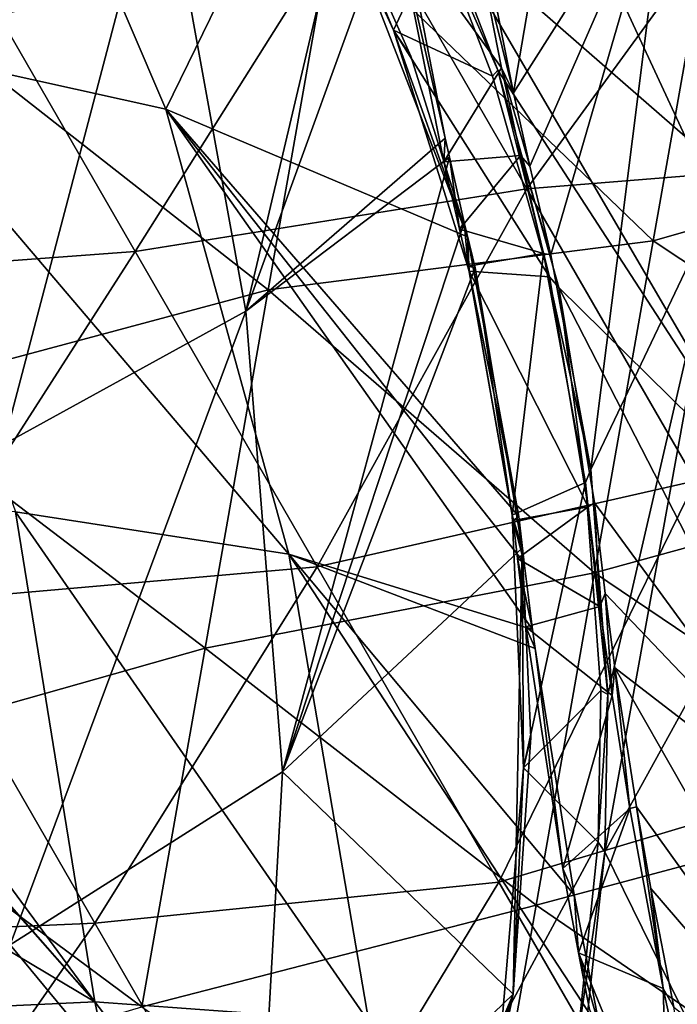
# Model space of a CAD drawing. Extents: x -65 to 803, y -691 to 80.
# Tile 206 of 256: x 695 to 711, y -569 to -546. Entities that reach past the tile are written whole.
import ezdxf

# ---------------------------------------------------------------- set-up
doc = ezdxf.new("R2010")
doc.units = 0
doc.header["$LTSCALE"] = 101.851852
for name, color, linetype in [('20', 7, 'CONTINUOUS'), ('31', 7, 'CONTINUOUS'), ('32', 7, 'CONTINUOUS'), ('37', 7, 'CONTINUOUS'), ('38', 7, 'CONTINUOUS'), ('39', 7, 'CONTINUOUS'), ('45', 7, 'CONTINUOUS'), ('61', 7, 'CONTINUOUS'), ('72', 7, 'CONTINUOUS'), ('73', 7, 'CONTINUOUS'), ('78', 7, 'CONTINUOUS'), ('79', 7, 'CONTINUOUS'), ('80', 7, 'CONTINUOUS'), ('86', 7, 'CONTINUOUS')]:
    doc.layers.add(name, color=color, linetype=linetype)

msp = doc.modelspace()

# ---------------------------------------------------------------- linework, layer by layer
at = {"layer": '20', "color": 7, "linetype": 'CONTINUOUS'}
for points in [[(706.242, -544.326, -13.323), (709.365, -533.198, -10.343), (706.9, -547.63, -11.121), (706.242, -544.326, -13.323)], [(706.9, -547.63, -11.121), (709.365, -533.198, -10.343), (710.632, -541.752, -5.112), (706.9, -547.63, -11.121)], [(710.632, -541.752, -5.112), (712.829, -535.314, 1.272), (711.973, -549.903, 0.458), (710.632, -541.752, -5.112)], [(703.6, -539.601, -18.742), (700.477, -552.869, -17.984), (698.447, -541.68, -24.03), (703.6, -539.601, -18.742)], [(704.115, -542.854, -17.026), (700.477, -552.869, -17.984), (703.6, -539.601, -18.742), (704.115, -542.854, -17.026)], [(698.447, -541.68, -24.03), (694.664, -556.065, -22.242), (692.434, -544.377, -28.242), (698.447, -541.68, -24.03)], [(700.477, -552.869, -17.984), (694.664, -556.065, -22.242), (698.447, -541.68, -24.03), (700.477, -552.869, -17.984)], [(706.9, -547.63, -11.121), (710.632, -541.752, -5.112), (707.286, -549.39, -9.839), (706.9, -547.63, -11.121)], [(707.286, -549.39, -9.839), (710.632, -541.752, -5.112), (707.788, -551.518, -8.173), (707.286, -549.39, -9.839)], [(707.788, -551.518, -8.173), (710.632, -541.752, -5.112), (708.755, -556.661, -4.346), (707.788, -551.518, -8.173)], [(708.755, -556.661, -4.346), (710.632, -541.752, -5.112), (711.973, -549.903, 0.458), (708.755, -556.661, -4.346)], [(705.257, -548.722, -13.377), (700.477, -552.869, -17.984), (704.115, -542.854, -17.026), (705.257, -548.722, -13.377)], [(705.357, -549.176, -13.061), (700.477, -552.869, -17.984), (705.257, -548.722, -13.377), (705.357, -549.176, -13.061)], [(705.357, -549.176, -13.061), (701.355, -563.908, -11.888), (700.477, -552.869, -17.984), (705.357, -549.176, -13.061)], [(705.715, -550.74, -11.933), (701.355, -563.908, -11.888), (705.357, -549.176, -13.061), (705.715, -550.74, -11.933)], [(708.755, -556.661, -4.346), (711.973, -549.903, 0.458), (709.162, -562.053, -1.073), (708.755, -556.661, -4.346)], [(709.162, -562.053, -1.073), (711.973, -549.903, 0.458), (709.087, -565.829, 0.834), (709.162, -562.053, -1.073)], [(709.087, -565.829, 0.834), (711.973, -549.903, 0.458), (712.837, -559.03, 5.744), (709.087, -565.829, 0.834)], [(705.977, -551.829, -11.109), (701.355, -563.908, -11.888), (705.715, -550.74, -11.933), (705.977, -551.829, -11.109)], [(707.107, -558.55, -6.45), (701.355, -563.908, -11.888), (705.977, -551.829, -11.109), (707.107, -558.55, -6.45)], [(700.477, -552.869, -17.984), (694.823, -568.058, -16.212), (694.664, -556.065, -22.242), (700.477, -552.869, -17.984)], [(701.355, -563.908, -11.888), (694.823, -568.058, -16.212), (700.477, -552.869, -17.984), (701.355, -563.908, -11.888)], [(707.107, -558.55, -6.45), (706.886, -569.24, -0.98), (701.355, -563.908, -11.888), (707.107, -558.55, -6.45)], [(707.312, -563.089, -3.869), (706.886, -569.24, -0.98), (707.107, -558.55, -6.45), (707.312, -563.089, -3.869)], [(709.087, -565.829, 0.834), (712.837, -559.03, 5.744), (711.784, -571.307, 10.185), (709.087, -565.829, 0.834)], [(701.355, -563.908, -11.888), (700.72, -575.191, -5.586), (694.823, -568.058, -16.212), (701.355, -563.908, -11.888)], [(706.886, -569.24, -0.98), (700.72, -575.191, -5.586), (701.355, -563.908, -11.888), (706.886, -569.24, -0.98)], [(708.588, -570.472, 2.838), (709.087, -565.829, 0.834), (711.784, -571.307, 10.185), (708.588, -570.472, 2.838)], [(700.72, -575.191, -5.586), (693.882, -579.703, -9.237), (694.823, -568.058, -16.212), (700.72, -575.191, -5.586)], [(706.886, -569.24, -0.98), (702.909, -582.757, 3.803), (700.72, -575.191, -5.586), (706.886, -569.24, -0.98)], [(705.541, -575.705, 1.502), (702.909, -582.757, 3.803), (706.886, -569.24, -0.98), (705.541, -575.705, 1.502)]]:
    msp.add_3dface(points, dxfattribs=at)
at = {"layer": '31', "color": 7, "linetype": 'CONTINUOUS'}
for points in [[(707.788, -551.518, -8.173), (708.755, -556.661, -4.346), (707.616, -551.483, -8.078), (707.788, -551.518, -8.173)], [(707.616, -551.483, -8.078), (708.755, -556.661, -4.346), (708.627, -556.977, -4.017), (707.616, -551.483, -8.078)], [(708.755, -556.661, -4.346), (709.162, -562.053, -1.073), (708.627, -556.977, -4.017), (708.755, -556.661, -4.346)], [(708.627, -556.977, -4.017), (709.162, -562.053, -1.073), (708.988, -561.964, -1.006), (708.627, -556.977, -4.017)], [(708.988, -561.964, -1.006), (709.162, -562.053, -1.073), (708.927, -565.595, 0.837), (708.988, -561.964, -1.006)], [(709.162, -562.053, -1.073), (709.087, -565.829, 0.834), (708.927, -565.595, 0.837), (709.162, -562.053, -1.073)], [(708.927, -565.595, 0.837), (709.087, -565.829, 0.834), (708.43, -570.355, 2.906), (708.927, -565.595, 0.837)], [(709.087, -565.829, 0.834), (708.588, -570.472, 2.838), (708.43, -570.355, 2.906), (709.087, -565.829, 0.834)]]:
    msp.add_3dface(points, dxfattribs=at)
at = {"layer": '32', "color": 7, "linetype": 'CONTINUOUS'}
for points in [[(706.242, -544.326, -13.323), (706.9, -547.63, -11.121), (706.084, -544.344, -13.188), (706.242, -544.326, -13.323)], [(706.084, -544.344, -13.188), (706.9, -547.63, -11.121), (706.612, -547.034, -11.415), (706.084, -544.344, -13.188)], [(706.9, -547.63, -11.121), (707.286, -549.39, -9.839), (706.612, -547.034, -11.415), (706.9, -547.63, -11.121)], [(706.612, -547.034, -11.415), (707.286, -549.39, -9.839), (707.066, -549.138, -9.904), (706.612, -547.034, -11.415)], [(707.286, -549.39, -9.839), (707.788, -551.518, -8.173), (707.066, -549.138, -9.904), (707.286, -549.39, -9.839)], [(707.788, -551.518, -8.173), (707.616, -551.483, -8.078), (707.066, -549.138, -9.904), (707.788, -551.518, -8.173)]]:
    msp.add_3dface(points, dxfattribs=at)
at = {"layer": '37', "color": 7, "linetype": 'CONTINUOUS'}
for points in [[(705.257, -548.722, -13.377), (704.115, -542.854, -17.026), (704.08, -543.54, -16.504), (705.257, -548.722, -13.377)], [(705.228, -549.29, -12.845), (705.257, -548.722, -13.377), (704.08, -543.54, -16.504), (705.228, -549.29, -12.845)], [(705.357, -549.176, -13.061), (705.257, -548.722, -13.377), (705.228, -549.29, -12.845), (705.357, -549.176, -13.061)], [(705.597, -550.9, -11.679), (705.357, -549.176, -13.061), (705.228, -549.29, -12.845), (705.597, -550.9, -11.679)], [(705.715, -550.74, -11.933), (705.357, -549.176, -13.061), (705.597, -550.9, -11.679), (705.715, -550.74, -11.933)], [(705.812, -551.789, -11.004), (705.715, -550.74, -11.933), (705.597, -550.9, -11.679), (705.812, -551.789, -11.004)], [(705.977, -551.829, -11.109), (705.715, -550.74, -11.933), (705.812, -551.789, -11.004), (705.977, -551.829, -11.109)]]:
    msp.add_3dface(points, dxfattribs=at)
at = {"layer": '38', "color": 7, "linetype": 'CONTINUOUS'}
for points in [[(705.977, -551.829, -11.109), (705.812, -551.789, -11.004), (706.865, -557.761, -6.812), (705.977, -551.829, -11.109)], [(707.107, -558.55, -6.45), (705.977, -551.829, -11.109), (706.865, -557.761, -6.812), (707.107, -558.55, -6.45)], [(707.136, -563.812, -3.371), (707.107, -558.55, -6.45), (706.865, -557.761, -6.812), (707.136, -563.812, -3.371)], [(707.312, -563.089, -3.869), (707.107, -558.55, -6.45), (707.136, -563.812, -3.371), (707.312, -563.089, -3.869)], [(706.886, -569.24, -0.98), (707.312, -563.089, -3.869), (707.136, -563.812, -3.371), (706.886, -569.24, -0.98)], [(706.627, -569.861, -0.596), (706.886, -569.24, -0.98), (707.136, -563.812, -3.371), (706.627, -569.861, -0.596)], [(705.541, -575.705, 1.502), (706.886, -569.24, -0.98), (706.627, -569.861, -0.596), (705.541, -575.705, 1.502)]]:
    msp.add_3dface(points, dxfattribs=at)
at = {"layer": '39', "color": 7, "linetype": 'CONTINUOUS'}
for points in [[(706.084, -544.344, -13.188), (706.612, -547.034, -11.415), (704.08, -543.54, -16.504), (706.084, -544.344, -13.188)], [(706.612, -547.034, -11.415), (705.228, -549.29, -12.845), (704.08, -543.54, -16.504), (706.612, -547.034, -11.415)], [(706.612, -547.034, -11.415), (707.066, -549.138, -9.904), (705.228, -549.29, -12.845), (706.612, -547.034, -11.415)], [(707.066, -549.138, -9.904), (705.597, -550.9, -11.679), (705.228, -549.29, -12.845), (707.066, -549.138, -9.904)], [(707.066, -549.138, -9.904), (707.616, -551.483, -8.078), (705.597, -550.9, -11.679), (707.066, -549.138, -9.904)], [(707.616, -551.483, -8.078), (705.812, -551.789, -11.004), (705.597, -550.9, -11.679), (707.616, -551.483, -8.078)], [(705.812, -551.789, -11.004), (707.616, -551.483, -8.078), (706.865, -557.761, -6.812), (705.812, -551.789, -11.004)], [(707.616, -551.483, -8.078), (708.627, -556.977, -4.017), (706.865, -557.761, -6.812), (707.616, -551.483, -8.078)], [(708.627, -556.977, -4.017), (707.136, -563.812, -3.371), (706.865, -557.761, -6.812), (708.627, -556.977, -4.017)], [(708.627, -556.977, -4.017), (708.988, -561.964, -1.006), (707.136, -563.812, -3.371), (708.627, -556.977, -4.017)], [(708.988, -561.964, -1.006), (708.927, -565.595, 0.837), (707.136, -563.812, -3.371), (708.988, -561.964, -1.006)], [(708.927, -565.595, 0.837), (706.627, -569.861, -0.596), (707.136, -563.812, -3.371), (708.927, -565.595, 0.837)], [(708.927, -565.595, 0.837), (708.43, -570.355, 2.906), (706.627, -569.861, -0.596), (708.927, -565.595, 0.837)]]:
    msp.add_3dface(points, dxfattribs=at)
at = {"layer": '45', "color": 7, "linetype": 'CONTINUOUS'}
for points in [[(694.623, -537.405, 52.2), (693.082, -546.146, 52.2), (702.529, -543.76, 52.2), (694.623, -537.405, 52.2)], [(711.651, -543.219, 52.2), (702.529, -543.76, 52.2), (710.247, -551.181, 52.2), (711.651, -543.219, 52.2)], [(711.651, -543.219, 52.2), (710.247, -551.181, 52.2), (719.749, -548.483, 52.2), (711.651, -543.219, 52.2)], [(702.529, -543.76, 52.2), (693.082, -546.146, 52.2), (701.014, -552.355, 52.2), (702.529, -543.76, 52.2)], [(702.529, -543.76, 52.2), (701.014, -552.355, 52.2), (710.247, -551.181, 52.2), (702.529, -543.76, 52.2)], [(693.082, -546.146, 52.2), (691.541, -554.887, 52.2), (701.014, -552.355, 52.2), (693.082, -546.146, 52.2)], [(719.749, -548.483, 52.2), (710.247, -551.181, 52.2), (718.329, -556.532, 52.2), (719.749, -548.483, 52.2)], [(710.247, -551.181, 52.2), (701.014, -552.355, 52.2), (708.843, -559.143, 52.2), (710.247, -551.181, 52.2)], [(710.247, -551.181, 52.2), (708.843, -559.143, 52.2), (718.329, -556.532, 52.2), (710.247, -551.181, 52.2)], [(701.014, -552.355, 52.2), (691.541, -554.887, 52.2), (699.498, -560.949, 52.2), (701.014, -552.355, 52.2)], [(701.014, -552.355, 52.2), (699.498, -560.949, 52.2), (708.843, -559.143, 52.2), (701.014, -552.355, 52.2)], [(691.541, -554.887, 52.2), (689.999, -563.629, 52.2), (699.498, -560.949, 52.2), (691.541, -554.887, 52.2)], [(718.329, -556.532, 52.2), (708.843, -559.143, 52.2), (716.91, -564.581, 52.2), (718.329, -556.532, 52.2)], [(708.843, -559.143, 52.2), (699.498, -560.949, 52.2), (707.439, -567.105, 52.2), (708.843, -559.143, 52.2)], [(708.843, -559.143, 52.2), (707.439, -567.105, 52.2), (716.91, -564.581, 52.2), (708.843, -559.143, 52.2)], [(699.498, -560.949, 52.2), (689.999, -563.629, 52.2), (697.983, -569.543, 52.2), (699.498, -560.949, 52.2)], [(699.498, -560.949, 52.2), (697.983, -569.543, 52.2), (707.439, -567.105, 52.2), (699.498, -560.949, 52.2)], [(689.999, -563.629, 52.2), (688.458, -572.37, 52.2), (697.983, -569.543, 52.2), (689.999, -563.629, 52.2)], [(716.91, -564.581, 52.2), (707.439, -567.105, 52.2), (715.491, -572.629, 52.2), (716.91, -564.581, 52.2)], [(707.439, -567.105, 52.2), (697.983, -569.543, 52.2), (706.035, -575.067, 52.2), (707.439, -567.105, 52.2)], [(707.439, -567.105, 52.2), (706.035, -575.067, 52.2), (715.491, -572.629, 52.2), (707.439, -567.105, 52.2)]]:
    msp.add_3dface(points, dxfattribs=at)
at = {"layer": '61', "color": 7, "linetype": 'CONTINUOUS'}
for points in [[(698.554, -548.021, 117.288), (694.098, -537.635, 110.986), (690.996, -546.354, 121.612), (698.554, -548.021, 117.288)], [(701.927, -541.118, 106.38), (694.098, -537.635, 110.986), (698.554, -548.021, 117.288), (701.927, -541.118, 106.38)], [(705.162, -543.571, 104.566), (711.012, -548.677, 99.656), (705.823, -537.501, 95.215), (705.162, -543.571, 104.566)], [(705.823, -537.501, 95.215), (711.012, -548.677, 99.656), (712.208, -544.553, 90.67), (705.823, -537.501, 95.215)], [(705.792, -551.088, 111.85), (701.927, -541.118, 106.38), (698.554, -548.021, 117.288), (705.792, -551.088, 111.85)], [(704.432, -546.753, 109.269), (701.927, -541.118, 106.38), (705.792, -551.088, 111.85), (704.432, -546.753, 109.269)], [(706.524, -547.093, 106.473), (713.321, -557.549, 104.942), (705.162, -543.571, 104.566), (706.524, -547.093, 106.473)], [(705.162, -543.571, 104.566), (713.321, -557.549, 104.942), (711.012, -548.677, 99.656), (705.162, -543.571, 104.566)], [(698.554, -548.021, 117.288), (690.996, -546.354, 121.612), (701.504, -558.693, 123.384), (698.554, -548.021, 117.288)], [(701.504, -558.693, 123.384), (690.996, -546.354, 121.612), (694.949, -557.679, 127.642), (701.504, -558.693, 123.384)], [(707.986, -552.299, 109.746), (713.321, -557.549, 104.942), (706.524, -547.093, 106.473), (707.986, -552.299, 109.746)], [(705.792, -551.088, 111.85), (698.554, -548.021, 117.288), (707.028, -557.79, 116.509), (705.792, -551.088, 111.85)], [(707.028, -557.79, 116.509), (698.554, -548.021, 117.288), (707.155, -558.903, 117.333), (707.028, -557.79, 116.509)], [(707.155, -558.903, 117.333), (698.554, -548.021, 117.288), (707.353, -560.495, 118.461), (707.155, -558.903, 117.333)], [(707.353, -560.495, 118.461), (698.554, -548.021, 117.288), (701.504, -558.693, 123.384), (707.353, -560.495, 118.461)], [(708.836, -557.463, 113.573), (714.849, -565.667, 110.512), (707.986, -552.299, 109.746), (708.836, -557.463, 113.573)], [(707.986, -552.299, 109.746), (714.849, -565.667, 110.512), (713.321, -557.549, 104.942), (707.986, -552.299, 109.746)], [(688.018, -557.418, 131.045), (688.349, -559.745, 132.311), (696.851, -569.425, 133.642), (688.018, -557.418, 131.045)], [(694.949, -557.679, 127.642), (688.018, -557.418, 131.045), (696.851, -569.425, 133.642), (694.949, -557.679, 127.642)], [(709.092, -559.635, 115.239), (714.849, -565.667, 110.512), (708.836, -557.463, 113.573), (709.092, -559.635, 115.239)], [(701.504, -558.693, 123.384), (694.949, -557.679, 127.642), (703.423, -569.903, 129.43), (701.504, -558.693, 123.384)], [(703.423, -569.903, 129.43), (694.949, -557.679, 127.642), (696.851, -569.425, 133.642), (703.423, -569.903, 129.43)], [(707.353, -560.495, 118.461), (701.504, -558.693, 123.384), (707.415, -560.956, 118.777), (707.353, -560.495, 118.461)], [(707.415, -560.956, 118.777), (701.504, -558.693, 123.384), (708.348, -566.861, 122.426), (707.415, -560.956, 118.777)], [(708.348, -566.861, 122.426), (701.504, -558.693, 123.384), (708.976, -570.093, 124.142), (708.348, -566.861, 122.426)], [(708.976, -570.093, 124.142), (701.504, -558.693, 123.384), (703.423, -569.903, 129.43), (708.976, -570.093, 124.142)], [(709.331, -561.42, 116.521), (714.849, -565.667, 110.512), (709.092, -559.635, 115.239), (709.331, -561.42, 116.521)], [(696.851, -569.425, 133.642), (688.349, -559.745, 132.311), (688.354, -559.796, 132.338), (696.851, -569.425, 133.642)], [(688.91, -564.704, 134.85), (696.851, -569.425, 133.642), (688.354, -559.796, 132.338), (688.91, -564.704, 134.85)], [(709.844, -564.75, 118.723), (716.584, -574.139, 115.743), (709.331, -561.42, 116.521), (709.844, -564.75, 118.723)], [(709.331, -561.42, 116.521), (716.584, -574.139, 115.743), (714.849, -565.667, 110.512), (709.331, -561.42, 116.521)], [(689.665, -569.761, 137.09), (696.851, -569.425, 133.642), (688.91, -564.704, 134.85), (689.665, -569.761, 137.09)], [(710.188, -566.709, 119.907), (716.584, -574.139, 115.743), (709.844, -564.75, 118.723), (710.188, -566.709, 119.907)], [(710.741, -569.555, 121.495), (716.584, -574.139, 115.743), (710.188, -566.709, 119.907), (710.741, -569.555, 121.495)], [(696.851, -569.425, 133.642), (689.665, -569.761, 137.09), (699.515, -581.57, 138.12), (696.851, -569.425, 133.642)], [(703.423, -569.903, 129.43), (696.851, -569.425, 133.642), (706.246, -581.688, 133.98), (703.423, -569.903, 129.43)], [(706.246, -581.688, 133.98), (696.851, -569.425, 133.642), (699.515, -581.57, 138.12), (706.246, -581.688, 133.98)]]:
    msp.add_3dface(points, dxfattribs=at)
at = {"layer": '72', "color": 7, "linetype": 'CONTINUOUS'}
for points in [[(706.524, -547.093, 106.473), (705.162, -543.571, 104.566), (705.091, -543.845, 104.563), (706.524, -547.093, 106.473)], [(706.391, -547.237, 106.406), (706.524, -547.093, 106.473), (705.091, -543.845, 104.563), (706.391, -547.237, 106.406)], [(707.757, -552.047, 109.417), (706.524, -547.093, 106.473), (706.391, -547.237, 106.406), (707.757, -552.047, 109.417)], [(707.986, -552.299, 109.746), (706.524, -547.093, 106.473), (707.757, -552.047, 109.417), (707.986, -552.299, 109.746)], [(708.686, -557.555, 113.478), (707.986, -552.299, 109.746), (707.757, -552.047, 109.417), (708.686, -557.555, 113.478)], [(708.836, -557.463, 113.573), (707.986, -552.299, 109.746), (708.686, -557.555, 113.478), (708.836, -557.463, 113.573)]]:
    msp.add_3dface(points, dxfattribs=at)
at = {"layer": '73', "color": 7, "linetype": 'CONTINUOUS'}
for points in [[(708.836, -557.463, 113.573), (708.686, -557.555, 113.478), (708.971, -559.947, 115.304), (708.836, -557.463, 113.573)], [(709.092, -559.635, 115.239), (708.836, -557.463, 113.573), (708.971, -559.947, 115.304), (709.092, -559.635, 115.239)], [(709.264, -562.078, 116.815), (709.092, -559.635, 115.239), (708.971, -559.947, 115.304), (709.264, -562.078, 116.815)], [(709.331, -561.42, 116.521), (709.092, -559.635, 115.239), (709.264, -562.078, 116.815), (709.331, -561.42, 116.521)], [(709.688, -564.787, 118.588), (709.331, -561.42, 116.521), (709.264, -562.078, 116.815), (709.688, -564.787, 118.588)], [(709.844, -564.75, 118.723), (709.331, -561.42, 116.521), (709.688, -564.787, 118.588), (709.844, -564.75, 118.723)], [(710.487, -569.109, 121.103), (709.844, -564.75, 118.723), (709.688, -564.787, 118.588), (710.487, -569.109, 121.103)], [(710.188, -566.709, 119.907), (709.844, -564.75, 118.723), (710.487, -569.109, 121.103), (710.188, -566.709, 119.907)], [(710.741, -569.555, 121.495), (710.188, -566.709, 119.907), (710.487, -569.109, 121.103), (710.741, -569.555, 121.495)], [(711.309, -572.878, 123.009), (710.741, -569.555, 121.495), (710.487, -569.109, 121.103), (711.309, -572.878, 123.009)]]:
    msp.add_3dface(points, dxfattribs=at)
at = {"layer": '78', "color": 7, "linetype": 'CONTINUOUS'}
for points in [[(707.028, -557.79, 116.509), (707.155, -558.903, 117.333), (706.886, -557.885, 116.404), (707.028, -557.79, 116.509)], [(706.886, -557.885, 116.404), (707.155, -558.903, 117.333), (706.989, -558.793, 117.079), (706.886, -557.885, 116.404)], [(707.155, -558.903, 117.333), (707.353, -560.495, 118.461), (706.989, -558.793, 117.079), (707.155, -558.903, 117.333)], [(706.989, -558.793, 117.079), (707.353, -560.495, 118.461), (707.193, -560.432, 118.245), (706.989, -558.793, 117.079)], [(707.353, -560.495, 118.461), (707.415, -560.956, 118.777), (707.193, -560.432, 118.245), (707.353, -560.495, 118.461)], [(707.193, -560.432, 118.245), (707.415, -560.956, 118.777), (708.081, -566.228, 121.904), (707.193, -560.432, 118.245)], [(707.415, -560.956, 118.777), (708.348, -566.861, 122.426), (708.081, -566.228, 121.904), (707.415, -560.956, 118.777)], [(708.081, -566.228, 121.904), (708.348, -566.861, 122.426), (708.453, -568.247, 123.022), (708.081, -566.228, 121.904)], [(708.348, -566.861, 122.426), (708.976, -570.093, 124.142), (708.453, -568.247, 123.022), (708.348, -566.861, 122.426)], [(708.453, -568.247, 123.022), (708.976, -570.093, 124.142), (708.721, -569.606, 123.734), (708.453, -568.247, 123.022)]]:
    msp.add_3dface(points, dxfattribs=at)
at = {"layer": '79', "color": 7, "linetype": 'CONTINUOUS'}
for points in [[(701.471, -540.624, 105.996), (701.927, -541.118, 106.38), (704.019, -546.133, 108.771), (701.471, -540.624, 105.996)], [(701.927, -541.118, 106.38), (704.432, -546.753, 109.269), (704.019, -546.133, 108.771), (701.927, -541.118, 106.38)], [(704.432, -546.753, 109.269), (705.792, -551.088, 111.85), (704.019, -546.133, 108.771), (704.432, -546.753, 109.269)], [(704.019, -546.133, 108.771), (705.792, -551.088, 111.85), (705.834, -551.912, 112.212), (704.019, -546.133, 108.771)], [(705.792, -551.088, 111.85), (707.028, -557.79, 116.509), (705.834, -551.912, 112.212), (705.792, -551.088, 111.85)], [(707.028, -557.79, 116.509), (706.886, -557.885, 116.404), (705.834, -551.912, 112.212), (707.028, -557.79, 116.509)]]:
    msp.add_3dface(points, dxfattribs=at)
at = {"layer": '80', "color": 7, "linetype": 'CONTINUOUS'}
for points in [[(705.091, -543.845, 104.563), (701.471, -540.624, 105.996), (704.019, -546.133, 108.771), (705.091, -543.845, 104.563)], [(706.391, -547.237, 106.406), (705.091, -543.845, 104.563), (704.019, -546.133, 108.771), (706.391, -547.237, 106.406)], [(707.757, -552.047, 109.417), (706.391, -547.237, 106.406), (704.019, -546.133, 108.771), (707.757, -552.047, 109.417)], [(707.757, -552.047, 109.417), (704.019, -546.133, 108.771), (705.834, -551.912, 112.212), (707.757, -552.047, 109.417)], [(708.686, -557.555, 113.478), (707.757, -552.047, 109.417), (705.834, -551.912, 112.212), (708.686, -557.555, 113.478)], [(706.886, -557.885, 116.404), (708.686, -557.555, 113.478), (705.834, -551.912, 112.212), (706.886, -557.885, 116.404)], [(708.686, -557.555, 113.478), (706.886, -557.885, 116.404), (706.989, -558.793, 117.079), (708.686, -557.555, 113.478)], [(708.971, -559.947, 115.304), (708.686, -557.555, 113.478), (706.989, -558.793, 117.079), (708.971, -559.947, 115.304)], [(708.971, -559.947, 115.304), (706.989, -558.793, 117.079), (707.193, -560.432, 118.245), (708.971, -559.947, 115.304)], [(709.264, -562.078, 116.815), (708.971, -559.947, 115.304), (707.193, -560.432, 118.245), (709.264, -562.078, 116.815)], [(709.264, -562.078, 116.815), (707.193, -560.432, 118.245), (708.081, -566.228, 121.904), (709.264, -562.078, 116.815)], [(709.688, -564.787, 118.588), (709.264, -562.078, 116.815), (708.081, -566.228, 121.904), (709.688, -564.787, 118.588)], [(709.688, -564.787, 118.588), (708.081, -566.228, 121.904), (708.453, -568.247, 123.022), (709.688, -564.787, 118.588)], [(710.487, -569.109, 121.103), (709.688, -564.787, 118.588), (708.453, -568.247, 123.022), (710.487, -569.109, 121.103)], [(710.487, -569.109, 121.103), (708.453, -568.247, 123.022), (710.619, -573.529, 124.385), (710.487, -569.109, 121.103)], [(708.453, -568.247, 123.022), (708.721, -569.606, 123.734), (710.619, -573.529, 124.385), (708.453, -568.247, 123.022)], [(711.309, -572.878, 123.009), (710.487, -569.109, 121.103), (710.619, -573.529, 124.385), (711.309, -572.878, 123.009)]]:
    msp.add_3dface(points, dxfattribs=at)
at = {"layer": '86', "color": 7, "linetype": 'CONTINUOUS'}
for points in [[(707.219, -549.937, 53.2), (703.177, -542.935, 53.2), (712.941, -542.068, 53.2), (707.219, -549.937, 53.2)], [(717.027, -549.146, 53.2), (707.219, -549.937, 53.2), (712.941, -542.068, 53.2), (717.027, -549.146, 53.2)], [(697.821, -551.436, 53.2), (693.457, -543.878, 53.2), (703.177, -542.935, 53.2), (697.821, -551.436, 53.2)], [(707.219, -549.937, 53.2), (697.821, -551.436, 53.2), (703.177, -542.935, 53.2), (707.219, -549.937, 53.2)], [(697.821, -551.436, 53.2), (687.978, -552.167, 53.2), (693.457, -543.878, 53.2), (697.821, -551.436, 53.2)], [(711.262, -556.938, 53.2), (707.219, -549.937, 53.2), (717.027, -549.146, 53.2), (711.262, -556.938, 53.2)], [(702.184, -558.994, 53.2), (697.821, -551.436, 53.2), (707.219, -549.937, 53.2), (702.184, -558.994, 53.2)], [(711.262, -556.938, 53.2), (702.184, -558.994, 53.2), (707.219, -549.937, 53.2), (711.262, -556.938, 53.2)], [(692.416, -559.854, 53.2), (687.978, -552.167, 53.2), (697.821, -551.436, 53.2), (692.416, -559.854, 53.2)], [(702.184, -558.994, 53.2), (692.416, -559.854, 53.2), (697.821, -551.436, 53.2), (702.184, -558.994, 53.2)], [(706.548, -566.552, 53.2), (702.184, -558.994, 53.2), (711.262, -556.938, 53.2), (706.548, -566.552, 53.2)], [(715.304, -563.94, 53.2), (706.548, -566.552, 53.2), (711.262, -556.938, 53.2), (715.304, -563.94, 53.2)], [(696.854, -567.541, 53.2), (692.416, -559.854, 53.2), (702.184, -558.994, 53.2), (696.854, -567.541, 53.2)], [(706.548, -566.552, 53.2), (696.854, -567.541, 53.2), (702.184, -558.994, 53.2), (706.548, -566.552, 53.2)], [(696.854, -567.541, 53.2), (686.842, -567.977, 53.2), (692.416, -559.854, 53.2), (696.854, -567.541, 53.2)], [(710.911, -574.109, 53.2), (706.548, -566.552, 53.2), (715.304, -563.94, 53.2), (710.911, -574.109, 53.2)], [(701.292, -575.227, 53.2), (696.854, -567.541, 53.2), (706.548, -566.552, 53.2), (701.292, -575.227, 53.2)], [(710.911, -574.109, 53.2), (701.292, -575.227, 53.2), (706.548, -566.552, 53.2), (710.911, -574.109, 53.2)], [(691.233, -575.582, 53.2), (686.842, -567.977, 53.2), (696.854, -567.541, 53.2), (691.233, -575.582, 53.2)], [(701.292, -575.227, 53.2), (691.233, -575.582, 53.2), (696.854, -567.541, 53.2), (701.292, -575.227, 53.2)]]:
    msp.add_3dface(points, dxfattribs=at)

doc.saveas('drawing.dxf')
